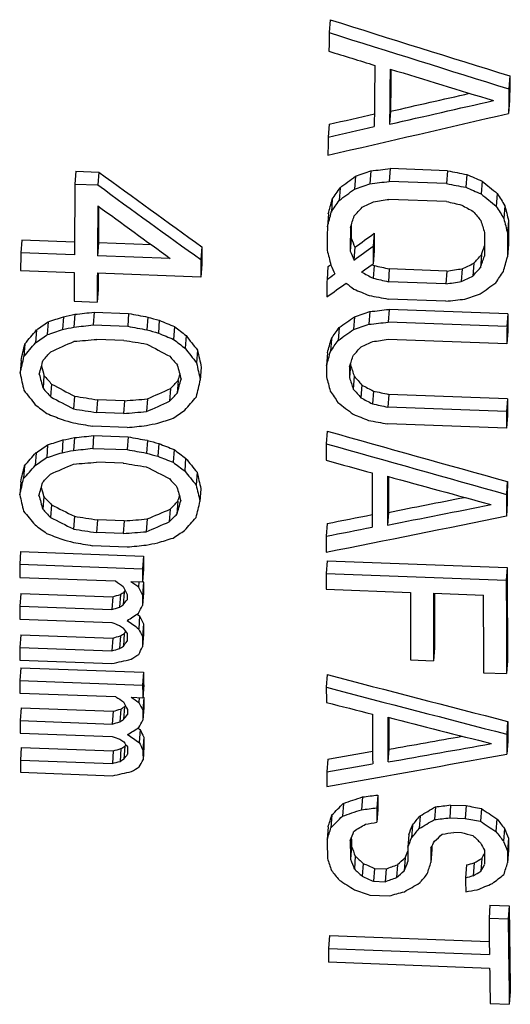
# Model space of a CAD drawing. Header units: inches. Extents: x 13.2 to 32.5, y 4.4 to 30.4.
# Tile 6 of 19: x 21.1 to 22.2, y 10.2 to 12.4. Entities that reach past the tile are written whole.
import ezdxf

# ---------------------------------------------------------------- set-up
doc = ezdxf.new("R2010")
doc.units = ezdxf.units.IN
doc.header["$LTSCALE"] = 2.574606
doc.header["$MEASUREMENT"] = 0
doc.layers.get('0').update_dxf_attribs({"linetype": 'CONTINUOUS'})

msp = doc.modelspace()

# ---------------------------------------------------------------- linework, layer by layer
at = {"color": 7, "linetype": 'Continuous'}
for p, q in [((21.7933, 12.3792), (21.7912, 12.351)), ((22.1853, 12.2563), (22.1832, 12.2281)), ((22.1848, 12.2027), (22.1827, 12.1746)), ((21.9251, 12.1792), (21.923, 12.1511)), ((21.791, 12.151), (21.7889, 12.123)), ((21.2387, 12.0482), (21.2366, 12.0202)), ((21.2387, 12.0482), (21.2889, 12.0464)), ((21.2889, 12.0464), (21.2868, 12.0184)), ((21.8821, 12.049), (21.8801, 12.021)), ((21.924, 12.054), (21.9219, 12.026)), ((22.0495, 12.0493), (21.924, 12.054)), ((22.0495, 12.0493), (22.0474, 12.0213)), ((22.0913, 12.0412), (22.0892, 12.0132)), ((21.2366, 12.0202), (21.2868, 12.0184)), ((21.8486, 12.0372), (21.8465, 12.0092)), ((22.0474, 12.0213), (21.9219, 12.026)), ((22.1246, 12.0269), (22.1225, 11.9989)), ((21.8149, 12.0124), (21.8128, 11.9844)), ((22.1579, 11.9996), (22.1558, 11.9716)), ((21.798, 11.9871), (21.7959, 11.9591)), ((22.0471, 11.9822), (21.9216, 11.9869)), ((21.7894, 11.9551), (21.7873, 11.9271)), ((22.1744, 11.973), (22.1723, 11.9451)), ((22.1825, 11.9404), (22.1804, 11.9125)), ((21.8894, 11.9128), (21.8874, 11.8848)), ((21.1204, 11.8979), (21.1183, 11.87)), ((21.2356, 11.8936), (21.1204, 11.8979)), ((21.2877, 11.8917), (21.2856, 11.8637)), ((21.4038, 11.8874), (21.2877, 11.8917)), ((21.8392, 11.9018), (21.8371, 11.8739)), ((21.2354, 11.8656), (21.1183, 11.87)), ((21.5136, 11.8833), (21.5115, 11.8553)), ((21.8474, 11.8823), (21.8453, 11.8544)), ((21.8892, 11.8744), (21.8871, 11.8464)), ((22.1821, 11.889), (22.1801, 11.8611)), ((21.4446, 11.8578), (21.2856, 11.8637)), ((22.1065, 11.8472), (22.1045, 11.8192)), ((22.1234, 11.8657), (22.1213, 11.8377)), ((21.1181, 11.8318), (21.2352, 11.8274)), ((21.5133, 11.8451), (21.5112, 11.8172)), ((21.7886, 11.8399), (21.7865, 11.812)), ((21.8859, 11.8442), (21.8848, 11.8448)), ((21.889, 11.8425), (21.8869, 11.8146)), ((21.9224, 11.8349), (21.9203, 11.807)), ((22.0479, 11.8303), (21.9224, 11.8349)), ((22.0479, 11.8303), (22.0458, 11.8024)), ((22.0814, 11.8354), (22.0793, 11.8075)), ((21.5112, 11.8172), (21.2854, 11.8256)), ((22.0458, 11.8024), (21.9203, 11.807)), ((21.2871, 11.7903), (21.285, 11.7624)), ((21.2348, 11.7643), (21.285, 11.7624)), ((22.0456, 11.7644), (21.9201, 11.769)), ((21.2784, 11.7405), (21.2764, 11.7126)), ((21.2784, 11.7405), (21.3537, 11.7377)), ((21.88, 11.7419), (21.8779, 11.714)), ((21.9219, 11.7466), (21.9198, 11.7187)), ((22.1812, 11.737), (21.9219, 11.7466)), ((21.1779, 11.7193), (21.1759, 11.6914)), ((21.2114, 11.7305), (21.2094, 11.7026)), ((21.2366, 11.7358), (21.2345, 11.7079)), ((21.3537, 11.7377), (21.3516, 11.7098)), ((21.3955, 11.7299), (21.3934, 11.702)), ((21.4206, 11.7227), (21.4185, 11.6948)), ((21.8465, 11.7306), (21.8444, 11.7027)), ((22.1791, 11.7091), (21.9198, 11.7187)), ((22.1812, 11.737), (22.1791, 11.7091)), ((21.1527, 11.7016), (21.1507, 11.6737)), ((21.2764, 11.7126), (21.3516, 11.7098)), ((21.454, 11.709), (21.4519, 11.6811)), ((21.8129, 11.7069), (21.8108, 11.679)), ((22.181, 11.6994), (22.1789, 11.6716)), ((21.3431, 11.679), (21.2846, 11.6811)), ((21.479, 11.6894), (21.4769, 11.6616)), ((21.796, 11.6826), (21.794, 11.6548)), ((22.1789, 11.6716), (21.9196, 11.6812)), ((21.1275, 11.6715), (21.1254, 11.6437)), ((21.5039, 11.6575), (21.5019, 11.6297)), ((21.119, 11.6348), (21.1169, 11.607)), ((21.7875, 11.652), (21.7855, 11.6241)), ((21.5121, 11.6202), (21.5101, 11.5924)), ((21.8376, 11.6254), (21.8355, 11.5975)), ((21.169, 11.6023), (21.167, 11.5745)), ((21.4618, 11.5914), (21.4597, 11.5636)), ((21.8459, 11.6005), (21.8438, 11.5726)), ((21.1857, 11.5834), (21.1836, 11.5555)), ((21.445, 11.5737), (21.4429, 11.5459)), ((21.8625, 11.5815), (21.8604, 11.5536)), ((21.8876, 11.5683), (21.8855, 11.5405)), ((21.2358, 11.5571), (21.2337, 11.5293)), ((21.286, 11.5492), (21.2839, 11.5213)), ((21.3445, 11.547), (21.286, 11.5492)), ((21.3445, 11.547), (21.3425, 11.5192)), ((21.3947, 11.5512), (21.3927, 11.5234)), ((21.921, 11.5609), (21.9189, 11.5331)), ((22.1803, 11.5513), (21.921, 11.5609)), ((22.1803, 11.5513), (22.1783, 11.5235)), ((22.1783, 11.5235), (21.9189, 11.5331)), ((21.3425, 11.5192), (21.2839, 11.5213)), ((22.1802, 11.5148), (22.1781, 11.487)), ((21.3507, 11.4886), (21.2754, 11.4913)), ((22.1781, 11.487), (21.9188, 11.4966)), ((21.2104, 11.4614), (21.2084, 11.4336)), ((21.2355, 11.4665), (21.2335, 11.4387)), ((21.2774, 11.471), (21.2753, 11.4431)), ((21.2774, 11.471), (21.3527, 11.4682)), ((21.3527, 11.4682), (21.3506, 11.4403)), ((21.3945, 11.4606), (21.3924, 11.4328)), ((21.7869, 11.481), (21.7848, 11.4531)), ((21.1769, 11.4507), (21.1749, 11.4229)), ((21.2753, 11.4431), (21.3506, 11.4403)), ((21.4195, 11.4537), (21.4175, 11.4259)), ((21.453, 11.4405), (21.4509, 11.4127)), ((21.1518, 11.4337), (21.1497, 11.4059)), ((21.478, 11.4216), (21.476, 11.3938)), ((21.1266, 11.4049), (21.1246, 11.3771)), ((21.3422, 11.4107), (21.2836, 11.4129)), ((21.5031, 11.3909), (21.501, 11.3631)), ((21.1182, 11.3696), (21.1162, 11.3418)), ((21.5114, 11.3551), (21.5093, 11.3273)), ((22.1798, 11.3706), (22.1778, 11.3428)), ((21.1684, 11.3383), (21.1663, 11.3105)), ((21.1851, 11.3201), (21.183, 11.2923)), ((21.4444, 11.3105), (21.4423, 11.2827)), ((21.4612, 11.3275), (21.4591, 11.2997)), ((22.1797, 11.3232), (22.1777, 11.2954)), ((21.2353, 11.2948), (21.2332, 11.267)), ((21.3942, 11.2889), (21.3921, 11.2611)), ((21.9204, 11.3034), (21.9183, 11.2756)), ((21.2855, 11.2871), (21.2834, 11.2593)), ((21.344, 11.2849), (21.2855, 11.2871)), ((21.344, 11.2849), (21.3419, 11.2571)), ((21.7865, 11.2791), (21.7845, 11.2513)), ((21.3419, 11.2571), (21.2834, 11.2593)), ((21.3503, 11.2277), (21.275, 11.2305)), ((21.1181, 11.2179), (21.1161, 11.1901)), ((21.1181, 11.2179), (21.3858, 11.208)), ((21.3858, 11.208), (21.3838, 11.1802)), ((21.1161, 11.1901), (21.3838, 11.1802)), ((21.7865, 11.1978), (21.7845, 11.17)), ((21.7865, 11.1978), (22.1797, 11.1832)), ((22.1797, 11.1832), (22.1776, 11.1554)), ((21.1161, 11.1614), (21.3252, 11.1536)), ((21.3859, 11.1792), (21.3838, 11.1514)), ((21.7845, 11.17), (22.1776, 11.1554)), ((21.3587, 11.1524), (21.3838, 11.1514)), ((21.3763, 11.1517), (21.3754, 11.1403)), ((21.3859, 11.1506), (21.3838, 11.1228)), ((21.1182, 11.1264), (21.1162, 11.0986)), ((21.1182, 11.1264), (21.319, 11.1189)), ((21.319, 11.1189), (21.3169, 11.0911)), ((21.3357, 11.124), (21.3337, 11.0962)), ((21.3441, 11.1294), (21.342, 11.1016)), ((21.3859, 11.1278), (21.3838, 11.1)), ((21.7845, 11.1354), (21.9685, 11.1286)), ((22.0187, 11.1268), (22.1275, 11.1227)), ((21.1162, 11.0986), (21.3169, 11.0911)), ((21.3733, 11.0802), (21.3721, 11.0811)), ((21.3776, 11.0772), (21.3756, 11.0493)), ((21.1162, 11.0702), (21.317, 11.0628)), ((21.386, 11.0599), (21.384, 11.0321)), ((21.1184, 11.0362), (21.1164, 11.0084)), ((21.1184, 11.0362), (21.3192, 11.0288)), ((21.3359, 11.0338), (21.3339, 11.0059)), ((21.3443, 11.0391), (21.3422, 11.0112)), ((21.3861, 11.0375), (21.384, 11.0097)), ((21.3192, 11.0288), (21.3171, 11.001)), ((21.1164, 11.0084), (21.3171, 11.001)), ((22.021, 11.0072), (22.019, 10.9794)), ((21.1165, 10.9805), (21.3172, 10.9731)), ((21.9688, 10.9813), (22.019, 10.9794)), ((22.18, 10.979), (22.178, 10.9512)), ((21.1187, 10.964), (21.1166, 10.9362)), ((21.1187, 10.964), (21.3864, 10.9541)), ((21.3864, 10.9541), (21.3843, 10.9263)), ((21.787, 10.9492), (21.7849, 10.9213)), ((22.1278, 10.953), (22.178, 10.9512)), ((21.1166, 10.9362), (21.3843, 10.9263)), ((21.3865, 10.9266), (21.3844, 10.8987)), ((21.1167, 10.9087), (21.3258, 10.9009)), ((21.3593, 10.8997), (21.3844, 10.8987)), ((21.3769, 10.899), (21.3761, 10.8881)), ((21.3866, 10.8992), (21.3845, 10.8713)), ((21.3863, 10.8997), (21.3866, 10.8992)), ((21.3866, 10.8987), (21.3866, 10.8992)), ((21.1191, 10.8764), (21.117, 10.8486)), ((21.1191, 10.8764), (21.3198, 10.869)), ((21.3198, 10.869), (21.3178, 10.8411)), ((21.3365, 10.8738), (21.3345, 10.8459)), ((21.3449, 10.8789), (21.3428, 10.8511)), ((21.3867, 10.8774), (21.3846, 10.8495)), ((21.117, 10.8486), (21.3178, 10.8411)), ((22.1805, 10.8468), (22.1785, 10.819)), ((21.1171, 10.8215), (21.3179, 10.814)), ((21.3749, 10.8314), (21.374, 10.8321)), ((21.3786, 10.8289), (21.3765, 10.8011)), ((21.387, 10.8125), (21.385, 10.7846)), ((22.1808, 10.8034), (22.1787, 10.7756)), ((21.1196, 10.7902), (21.1175, 10.7624)), ((21.1196, 10.7902), (21.3203, 10.7828)), ((21.3203, 10.7828), (21.3182, 10.7549)), ((21.337, 10.7875), (21.3349, 10.7596)), ((21.3453, 10.7925), (21.3433, 10.7647)), ((21.3872, 10.791), (21.3851, 10.7631)), ((21.9216, 10.7861), (21.9195, 10.7583)), ((21.1175, 10.7624), (21.3182, 10.7549)), ((21.7879, 10.7643), (21.7859, 10.7364)), ((21.1177, 10.7357), (21.3184, 10.7282)), ((21.8221, 10.6678), (21.82, 10.6399)), ((21.8638, 10.682), (21.8617, 10.6541)), ((21.8972, 10.686), (21.8951, 10.6581)), ((21.8974, 10.6545), (21.8954, 10.6266)), ((22.0228, 10.6603), (22.0208, 10.6324)), ((22.0562, 10.6643), (22.0542, 10.6364)), ((22.0562, 10.6643), (22.0897, 10.6631)), ((22.0897, 10.6631), (22.0876, 10.6352)), ((22.1232, 10.6566), (22.1211, 10.6287)), ((21.7972, 10.6426), (21.7951, 10.6146)), ((21.9895, 10.6406), (21.9875, 10.6127)), ((22.0542, 10.6364), (22.0876, 10.6352)), ((22.1568, 10.6344), (22.1548, 10.6065)), ((21.789, 10.6169), (21.787, 10.5889)), ((21.973, 10.6204), (21.9709, 10.5925)), ((22.0628, 10.6047), (22.0795, 10.604)), ((22.1737, 10.6129), (22.1717, 10.585)), ((21.9648, 10.6), (21.9627, 10.572)), ((22.1823, 10.5919), (22.1802, 10.5639)), ((21.8396, 10.5737), (21.8375, 10.5457)), ((22.0153, 10.5671), (22.0132, 10.5391)), ((22.1825, 10.566), (22.1804, 10.538)), ((21.8482, 10.5528), (21.8461, 10.5248)), ((21.865, 10.5368), (21.863, 10.5088)), ((21.9569, 10.5488), (21.9548, 10.5208)), ((22.1075, 10.538), (22.1055, 10.51)), ((22.1242, 10.5476), (22.1221, 10.5197)), ((21.8902, 10.5257), (21.8882, 10.4977)), ((21.8902, 10.5257), (21.9153, 10.5248)), ((21.9153, 10.5248), (21.9133, 10.4968)), ((21.9403, 10.534), (21.9383, 10.506)), ((22.0908, 10.5335), (22.0888, 10.5055)), ((21.8882, 10.4977), (21.9133, 10.4968)), ((21.8801, 10.4675), (21.9219, 10.466)), ((22.142, 10.4455), (22.1399, 10.4175)), ((22.142, 10.4455), (22.1838, 10.444)), ((22.1838, 10.444), (22.1817, 10.4159)), ((22.1399, 10.4175), (22.1817, 10.4159)), ((21.7916, 10.3791), (21.7895, 10.351)), ((21.7916, 10.3791), (22.1405, 10.366)), ((21.7895, 10.351), (22.1409, 10.3378)), ((21.7899, 10.3215), (22.1412, 10.3083)), ((22.1863, 10.2573), (22.1842, 10.2291)), ((22.1424, 10.2307), (22.1842, 10.2291))]:
    msp.add_line(p, q, dxfattribs=at)
for centre, major_axis, ratio, start_param, end_param in [((31.0937, 16.3884), (27.6215, -6.7429), 0.223795, -1.859105, -1.844097), ((22.2447, 17.4125), (0.3259, 8.7825), 0.037007, -4.096796, -4.091113), ((31.1128, 16.384), (27.7428, -6.7725), 0.223795, -1.858355, -1.843417), ((31.249, 16.3613), (28.3582, -6.7657), 0.219437, -1.858052, -1.854316), ((22.3454, 17.4125), (0.3261, 8.7878), 0.037007, -4.087229, -4.068343), ((22.3789, 17.4125), (0.3262, 8.7895), 0.037007, -4.08625, -4.069257), ((31.2577, 16.3612), (28.3596, -6.7661), 0.219437, -1.853375, -1.844989), ((22.3789, 17.4125), (0.3247, 8.7501), 0.037007, -4.082924, -4.069909), ((22.639, 17.4125), (0.3252, 8.7637), 0.037007, -4.081988, -4.074413), ((22.8473, 18.4102), (26.8886, 6.6136), 0.211343, -1.65699, -1.65058), ((22.639, 17.4126), (0.3267, 8.8032), 0.037007, -4.081282, -4.073742), ((22.8673, 18.4148), (27.0127, 6.6441), 0.211343, -1.657648, -1.649273), ((22.9062, 18.3942), (26.4531, 6.6607), 0.215337, -1.667165, -1.652279), ((22.8387, 18.4101), (26.8873, 6.6133), 0.211343, -1.661658, -1.657985), ((22.8587, 18.4148), (27.0113, 6.6438), 0.211343, -1.662295, -1.658572), ((22.2447, 17.4125), (0.3259, 8.7825), 0.037007, -4.064656, -4.059), ((23.5766, 17.0368), (9.5744, -7.7614), 0.4341, -1.459784, -1.437118), ((22.0133, 18.0742), (17.746, 6.9738), 0.293784, -1.694959, -1.69308), ((29.224, 19.1392), (46.5717, 6.6183), 0.129281, -1.747446, -1.746535), ((41.5055, 15.5664), (49.8625, -6.9473), 0.13206, -1.953167, -1.952258), ((26.7534, 16.7323), (18.2451, -6.9017), 0.312501, -1.709697, -1.70782), ((21.6919, 17.4125), (0.3248, 8.7535), 0.037007, -4.047352, -4.024726), ((21.6788, 17.7426), (8.364, 8.094), 0.383964, -1.911304, -1.90753), ((22.022, 18.0773), (17.827, 7.0056), 0.293784, -1.695521, -1.69365), ((29.2822, 19.1473), (46.7889, 6.6492), 0.129281, -1.748009, -1.747103), ((41.5637, 15.5584), (50.0797, -6.9776), 0.13206, -1.952637, -1.951732), ((24.1672, 17.0775), (8.3259, -8.0268), 0.443906, -1.393922, -1.390155), ((23.5794, 17.0352), (9.6173, -7.7962), 0.4341, -1.459236, -1.436673), ((21.8551, 17.5777), (3.7924, 8.6583), 0.276243, -2.146213, -2.142436), ((21.681, 17.7442), (8.402, 8.1307), 0.383964, -1.911847, -1.90809), ((26.7621, 16.7294), (18.3261, -6.9324), 0.312501, -1.709143, -1.707275), ((24.1694, 17.0761), (8.3631, -8.0627), 0.443906, -1.393371, -1.389621), ((23.2687, 17.2459), (-3.2965, 8.7166), 0.355064, -4.20672, -4.202951), ((22.0652, 17.4786), (1.6045, 8.732), 0.104092, -2.236384, -2.231663), ((21.8556, 17.5785), (3.8095, 8.6974), 0.276243, -2.146737, -2.142977), ((21.8228, 17.9105), (13.1931, 7.4333), 0.349486, -1.762235, -1.760361), ((25.943, 18.7737), (36.7071, 6.6031), 0.16156, -1.710495, -1.709576), ((35.1062, 15.9803), (38.6708, -6.7905), 0.165999, -1.885976, -1.885059), ((21.7423, 17.4125), (0.3249, 8.7562), 0.037007, -4.040712, -4.024696), ((23.4975, 17.0379), (9.538, -7.806), 0.434857, -1.449054, -1.433074), ((21.7423, 17.4124), (0.3235, 8.7167), 0.037007, -4.036927, -4.025145), ((22.0653, 17.479), (1.6117, 8.7714), 0.104092, -2.236886, -2.232187), ((21.8324, 17.6338), (5.2436, 8.5776), 0.337746, -2.073276, -2.070458), ((25.2438, 16.9046), (13.4351, -7.2984), 0.382258, -1.598676, -1.596804), ((23.4803, 17.1891), (-4.8855, 8.6091), 0.414455, -4.310835, -4.308021), ((23.2692, 17.2452), (-3.3113, 8.7557), 0.355064, -4.206184, -4.202432), ((22.8568, 17.346), (-0.9756, 8.773), 0.179544, -4.073364, -4.068654), ((22.0768, 17.4956), (1.9489, 8.7694), 0.137085, -2.228236, -2.224478), ((22.8671, 17.3291), (-1.3281, 8.81), 0.213231, -4.086782, -4.083031), ((22.8569, 17.3458), (-0.98, 8.8125), 0.179544, -4.072844, -4.068156), ((22.639, 17.4125), (0.3252, 8.7637), 0.037007, -4.036656, -4.029125), ((22.2447, 17.4125), (0.3259, 8.7825), 0.037007, -4.036418, -4.028903), ((22.2951, 17.4125), (0.326, 8.7851), 0.037007, -4.036384, -4.028872), ((22.2951, 17.4125), (0.3245, 8.7457), 0.037007, -4.033619, -4.029339), ((21.8807, 17.743), (8.3742, 8.1038), 0.383964, -1.930284, -1.925577), ((22.3454, 17.4125), (0.3246, 8.7484), 0.037007, -4.031193, -4.025538), ((22.5886, 17.4126), (0.3266, 8.8005), 0.037007, -4.03619, -4.028691), ((22.639, 17.4126), (0.3267, 8.8032), 0.037007, -4.036157, -4.02866), ((22.6571, 17.3018), (-1.9277, 8.7488), 0.266154, -4.1071, -4.104272), ((21.5745, 17.4125), (0.3246, 8.7474), 0.037007, -4.024796, -4.019143), ((21.9688, 17.4124), (0.3239, 8.7286), 0.037007, -4.025009, -4.019345), ((22.4492, 17.3459), (-0.9776, 8.7911), 0.179544, -4.060911, -4.056218), ((22.6574, 17.3014), (-1.9364, 8.7881), 0.266154, -4.106634, -4.103819), ((21.8829, 17.7446), (8.4121, 8.1405), 0.383964, -1.93074, -1.926055), ((22.3454, 17.4125), (0.3261, 8.7878), 0.037007, -4.030718, -4.025088), ((22.3871, 17.4954), (1.9437, 8.7463), 0.137085, -2.239237, -2.236317), ((21.9688, 17.4125), (0.3254, 8.768), 0.037007, -4.024561, -4.018922), ((22.3414, 17.9098), (13.1747, 7.4229), 0.349486, -1.78458, -1.782705), ((22.1982, 17.6333), (5.2315, 8.5578), 0.337746, -2.090884, -2.088063), ((22.3872, 17.4958), (1.9525, 8.7857), 0.137085, -2.239687, -2.23594), ((22.473, 17.4792), (1.6157, 8.7927), 0.104092, -2.249335, -2.244652), ((21.6919, 17.4125), (0.3248, 8.7535), 0.037007, -4.019077, -4.00967), ((21.8807, 17.743), (8.3742, 8.1038), 0.383964, -1.936873, -1.936171), ((22.6014, 17.3014), (-1.9358, 8.7852), 0.266154, -4.101976, -4.099161), ((21.9334, 17.7447), (8.4147, 8.143), 0.383964, -1.934517, -1.931707), ((24.7204, 16.9061), (13.3938, -7.276), 0.382258, -1.576559, -1.57469), ((24.7155, 16.9083), (13.3342, -7.2436), 0.382258, -1.575345, -1.575114), ((33.9534, 15.9952), (38.2625, -6.7188), 0.165999, -1.862294, -1.861374), ((27.0233, 18.7763), (36.7774, 6.6157), 0.16156, -1.735495, -1.734576), ((22.1991, 17.6344), (5.2551, 8.5964), 0.337746, -2.091321, -2.088513), ((22.3089, 17.579), (3.8199, 8.721), 0.276243, -2.167653, -2.163909), ((21.7423, 17.4125), (0.3249, 8.7562), 0.037007, -4.019049, -4.009645), ((21.7423, 17.4124), (0.3235, 8.7167), 0.037007, 2.267881, 2.273159), ((22.2447, 17.4125), (0.3259, 8.7825), 0.037007, -4.019519, -4.013892), ((21.9334, 17.7447), (8.4147, 8.143), 0.383964, -1.942945, -1.938263), ((21.8829, 17.7446), (8.4121, 8.1405), 0.383964, -1.937299, -1.935425), ((23.6057, 17.0771), (8.3353, -8.0359), 0.443906, -1.363746, -1.361874), ((33.9896, 15.9891), (38.4315, -6.7485), 0.165999, -1.861884, -1.860968), ((27.0596, 18.7826), (36.9464, 6.6461), 0.16156, -1.735917, -1.735002), ((22.3463, 17.9121), (13.2345, 7.4566), 0.349486, -1.785009, -1.783142), ((22.2446, 17.7454), (8.4303, 8.1581), 0.383964, -1.940305, -1.936567), ((25.9051, 16.7327), (18.2348, -6.8979), 0.312501, -1.676093, -1.674229), ((39.6207, 15.5775), (49.559, -6.9051), 0.13206, -1.918464, -1.917561), ((31.2252, 19.1668), (47.3095, 6.7232), 0.129281, -1.784405, -1.783503), ((22.8791, 18.0808), (17.9183, 7.0415), 0.293784, -1.729643, -1.727782), ((30.9148, 19.1562), (47.0248, 6.6827), 0.129281, -1.796424, -1.795515), ((22.8279, 18.0775), (17.8327, 7.0079), 0.293785, -1.740439, -1.738568), ((31.393, 19.161), (47.1532, 6.7009), 0.129281, -1.792273, -1.791367), ((21.4593, 17.7422), (8.353, 8.0833), 0.383964, -1.960961, -1.958133), ((22.2483, 18.0752), (17.7709, 6.9836), 0.293785, -1.745611, -1.743734), ((24.0227, 18.4173), (27.0775, 6.6601), 0.211342, -1.726602, -1.725671), ((38.3705, 15.5972), (49.0225, -6.8303), 0.13206, -1.906836, -1.905927), ((28.3505, 16.3826), (27.772, -6.6259), 0.219436, -1.771265, -1.770334), ((25.1623, 16.7385), (18.0756, -6.8376), 0.312502, -1.660179, -1.658304), ((22.0826, 17.7435), (8.3843, 8.1136), 0.383964, -1.956715, -1.952958), ((31.4512, 19.1691), (47.3703, 6.7318), 0.129281, -1.792628, -1.791726), ((22.639, 17.4125), (0.3252, 8.7637), 0.037007, -4.006567, -4.000934), ((21.4043, 17.6102), (4.6194, 8.5734), 0.316458, -2.153536, -2.148819), ((22.2571, 18.0783), (17.852, 7.0155), 0.293785, -1.745942, -1.744073), ((24.0427, 18.422), (27.2015, 6.6906), 0.211342, -1.72694, -1.726013), ((30.973, 19.1643), (47.2419, 6.7136), 0.129281, -1.796761, -1.795856), ((38.4287, 15.5892), (49.2396, -6.8606), 0.13206, -1.906509, -1.905604), ((28.3705, 16.3781), (27.896, -6.6554), 0.219436, -1.770931, -1.770005), ((23.0425, 17.0796), (8.2704, -7.9733), 0.443906, -1.343932, -1.341109), ((22.0565, 17.5779), (3.797, 8.6688), 0.276243, -2.191539, -2.187778), ((22.0848, 17.745), (8.4223, 8.1504), 0.383964, -1.957051, -1.953311), ((22.8367, 18.0806), (17.9137, 7.0397), 0.293785, -1.740791, -1.738929), ((22.639, 17.4126), (0.3267, 8.8032), 0.037007, -4.006204, -4.000596), ((21.4614, 17.7437), (8.3909, 8.12), 0.383964, -1.961279, -1.958464), ((21.8211, 17.9105), (13.193, 7.4332), 0.349487, -1.812615, -1.808869), ((36.7133, 19.5835), (58.5404, 6.8826), 0.106718, -1.850918, -1.850028), ((45.3785, 15.1422), (61.3267, -7.091), 0.108606, -1.960926, -1.960037), ((25.1711, 16.7355), (18.1566, -6.8683), 0.312502, -1.659846, -1.65798), ((23.0446, 17.0782), (8.3076, -8.0092), 0.443906, -1.343605, -1.340794), ((22.4834, 17.2134), (-4.1919, 8.5952), 0.394575, -4.219535, -4.214828), ((22.1458, 17.4787), (1.6053, 8.7362), 0.104092, -2.281636, -2.276935), ((22.0571, 17.5787), (3.8141, 8.7079), 0.276243, -2.191858, -2.188114), ((22.4307, 17.9124), (13.2411, 7.4603), 0.349487, -1.807448, -1.805582), ((27.6311, 18.7873), (37.0691, 6.6682), 0.161559, -1.755393, -1.754479), ((21.4988, 17.4674), (1.3809, 8.7032), 0.081428, -2.292223, -2.286561), ((21.405, 17.6112), (4.6404, 8.6123), 0.316458, -2.153833, -2.149137), ((21.4542, 17.6333), (5.2317, 8.5582), 0.337746, -2.123577, -2.120761), ((23.8963, 16.9085), (13.3289, -7.2408), 0.382258, -1.55097, -1.54723), ((22.4842, 17.2126), (-4.2108, 8.634), 0.394575, -4.21922, -4.214534), ((22.071, 17.3573), (-0.7474, 8.7329), 0.156468, -4.01475, -4.0091), ((22.1459, 17.4791), (1.6125, 8.7756), 0.104092, -2.281933, -2.277253), ((22.1012, 17.6342), (5.252, 8.5914), 0.337746, -2.118402, -2.115596), ((21.4989, 17.4677), (1.3871, 8.7426), 0.081428, -2.292494, -2.286857), ((21.5289, 17.4787), (1.6066, 8.7433), 0.104092, -2.288076, -2.283381), ((22.5163, 17.1903), (-4.8576, 8.5599), 0.414455, -4.260928, -4.258116), ((22.1775, 17.4957), (1.95, 8.7747), 0.137086, -2.273279, -2.269536), ((21.7423, 17.3463), (-0.9691, 8.7146), 0.179544, -4.015997, -4.012874), ((22.0527, 17.346), (-0.9753, 8.7703), 0.179544, -4.021896, -4.017209), ((22.071, 17.3571), (-0.7508, 8.7723), 0.156468, -4.014455, -4.008831), ((22.2447, 17.4125), (0.3259, 8.7825), 0.037007, -3.991411, -3.987667), ((22.2951, 17.4125), (0.326, 8.7851), 0.037007, -3.991391, -3.987649), ((22.2951, 17.4125), (0.3245, 8.7457), 0.037007, -3.988309, -3.987929), ((22.4643, 17.3295), (-1.319, 8.7495), 0.213231, -4.03483, -4.031072), ((21.6768, 17.3572), (-0.749, 8.7517), 0.156468, -4.008972, -4.003337), ((21.7423, 17.3461), (-0.9735, 8.7541), 0.179544, -4.01732, -4.012625), ((22.1654, 17.1917), (-4.8257, 8.5037), 0.414455, -4.249113, -4.246286), ((21.8032, 17.6327), (5.2191, 8.5375), 0.337746, -2.135652, -2.13283), ((21.8393, 17.4789), (1.6096, 8.7595), 0.104092, -2.292873, -2.288187), ((21.8392, 17.4785), (1.6023, 8.7201), 0.104092, 3.99056, 3.99258), ((21.8932, 17.4679), (1.3904, 8.7633), 0.081428, -2.298256, -2.292635), ((22.3754, 17.3459), (-0.9772, 8.7872), 0.179544, -4.019714, -4.015037), ((22.4644, 17.3292), (-1.3249, 8.7889), 0.213231, -4.03455, -4.030809), ((22.8662, 17.1908), (-4.846, 8.5394), 0.414455, -4.252449, -4.249633), ((22.0459, 17.213), (-4.1998, 8.6114), 0.394575, -4.203437, -4.198745), ((22.1664, 17.1907), (-4.8475, 8.5421), 0.414455, -4.248865, -4.24605), ((23.4271, 16.912), (13.2327, -7.1885), 0.382258, -1.532664, -1.528906), ((22.2806, 17.9096), (13.1699, 7.4202), 0.349487, -1.83126, -1.827507), ((22.6313, 17.2458), (-3.2988, 8.7226), 0.355063, -4.144721, -4.140981), ((22.8671, 17.1899), (-4.8678, 8.5778), 0.414455, -4.252187, -4.249383), ((24.1582, 16.9099), (13.2903, -7.2198), 0.382259, -1.535993, -1.534121), ((32.4061, 16.0074), (37.9311, -6.6606), 0.165998, -1.822521, -1.821605), ((23.432, 16.9099), (13.2923, -7.2209), 0.382258, -1.53243, -1.528689), ((43.7667, 15.1701), (60.5666, -7.0031), 0.108606, -1.939373, -1.938481), ((38.1515, 19.5917), (58.7609, 6.9086), 0.106718, -1.873392, -1.872501), ((21.8041, 17.6338), (5.2427, 8.5762), 0.337746, -2.135888, -2.133079), ((21.8434, 17.6117), (4.6526, 8.635), 0.316458, -2.169924, -2.165242), ((24.1631, 16.9077), (13.3499, -7.2522), 0.382259, -1.535745, -1.533881), ((22.639, 17.4125), (0.3252, 8.7637), 0.037007, -3.978426, -3.972803), ((22.5315, 17.0791), (8.2823, -7.9848), 0.443906, -1.320365, -1.317553), ((43.8535, 15.1602), (60.8364, -7.0343), 0.108606, -1.939169, -1.938281), ((22.2855, 17.9119), (13.2296, 7.4539), 0.349487, -1.831479, -1.827743), ((21.9746, 17.7448), (8.4167, 8.145), 0.383964, -1.98488, -1.982074), ((23.2356, 17.0778), (8.317, -8.0183), 0.443906, -1.32464, -1.320906), ((32.4423, 16.0012), (38.1001, -6.6903), 0.165998, -1.822288, -1.821375), ((24.4158, 16.7384), (18.0762, -6.8379), 0.312502, -1.632123, -1.630258), ((27.3286, 16.3842), (27.7287, -6.6155), 0.219437, -1.740725, -1.739799), ((38.2382, 19.6018), (59.0307, 6.9403), 0.106718, -1.873599, -1.872711), ((23.0123, 18.0813), (17.9324, 7.0471), 0.293785, -1.774191, -1.772329), ((25.1583, 16.7356), (18.1553, -6.8678), 0.312502, -1.635453, -1.633594), ((37.6327, 15.5971), (49.0266, -6.8308), 0.13206, -1.879517, -1.878617), ((22.639, 17.4126), (0.3267, 8.8032), 0.037007, -3.978189, -3.972592), ((36.7207, 15.606), (48.782, -6.7968), 0.13206, -1.875407, -1.874503), ((32.681, 19.1814), (47.6996, 6.7786), 0.129281, -1.828953, -1.82805), ((25.0846, 18.4283), (27.3689, 6.7317), 0.211342, -1.75786, -1.756935), ((22.9951, 18.0782), (17.8505, 7.0149), 0.293784, -1.787094, -1.785221), ((25.1593, 18.4242), (27.2599, 6.705), 0.211343, -1.767908, -1.766978), ((32.903, 19.1761), (47.5575, 6.7584), 0.129281, -1.836988, -1.836081), ((36.3823, 15.6168), (48.4897, -6.7561), 0.13206, -1.867489, -1.866582), ((27.2139, 16.3893), (27.5893, -6.5823), 0.219438, -1.73072, -1.729792), ((27.5563, 16.4087), (27.0653, -6.6072), 0.223795, -1.73071, -1.715897), ((21.8294, 17.7429), (8.3716, 8.1013), 0.383964, -2.002501, -1.999679), ((25.1793, 18.4288), (27.3839, 6.7355), 0.211343, -1.768058, -1.767132), ((32.9612, 19.1843), (47.7747, 6.7893), 0.129281, -1.837139, -1.836236), ((36.4405, 15.6088), (48.7069, -6.7863), 0.13206, -1.867337, -1.866434), ((24.4156, 16.7414), (17.9961, -6.8076), 0.312501, -1.619224, -1.617353), ((22.6723, 17.0803), (8.2521, -7.9557), 0.443906, -1.302687, -1.29987), ((22.2447, 17.4125), (0.3259, 8.7825), 0.037007, -3.965224, -3.959617), ((27.5755, 16.4042), (27.1866, -6.6368), 0.223795, -1.730534, -1.715788), ((21.6259, 17.6105), (4.6256, 8.5849), 0.316458, -2.195062, -2.190354), ((21.8316, 17.7445), (8.4096, 8.138), 0.383964, -2.002631, -1.999822), ((23.0038, 18.0813), (17.9316, 7.0467), 0.293784, -1.787236, -1.785372), ((27.2338, 16.3848), (27.7133, -6.6119), 0.219438, -1.730568, -1.729644), ((24.4243, 16.7384), (18.0771, -6.8382), 0.312501, -1.619074, -1.617212), ((22.2617, 17.2136), (-4.1864, 8.5838), 0.394575, -4.178214, -4.173516), ((21.5604, 17.4674), (1.3814, 8.7064), 0.081428, -2.333715, -2.328063), ((21.6267, 17.6114), (4.6465, 8.6238), 0.316458, -2.195171, -2.190484), ((22.3783, 17.9122), (13.237, 7.458), 0.349486, -1.853923, -1.850185), ((39.1829, 19.6131), (59.3342, 6.976), 0.106719, -1.890649, -1.889761), ((42.9083, 15.1713), (60.5321, -6.9992), 0.108606, -1.922489, -1.921602), ((23.3391, 16.9101), (13.285, -7.2169), 0.382258, -1.510026, -1.506292), ((22.6745, 17.0789), (8.2893, -7.9916), 0.443906, -1.302545, -1.299741), ((27.6325, 16.3824), (27.7774, -6.6272), 0.219437, -1.730306, -1.726618), ((21.5604, 17.4677), (1.3876, 8.7458), 0.081428, -2.333798, -2.328171), ((21.7005, 17.6337), (5.2395, 8.5708), 0.337746, -2.164903, -2.162092), ((22.27, 17.1906), (-4.8505, 8.5474), 0.414455, -4.219799, -4.216992), ((22.2625, 17.2128), (-4.2053, 8.6226), 0.394575, -4.178085, -4.173408), ((22.0094, 17.3573), (-0.7471, 8.7297), 0.156468, -3.973375, -3.967736), ((22.3454, 17.4125), (0.3261, 8.7878), 0.037007, -3.955861, -3.937189), ((22.3789, 17.4125), (0.3262, 8.7895), 0.037007, -3.954921, -3.93812), ((27.6411, 16.3824), (27.7788, -6.6275), 0.219437, -1.725695, -1.717409), ((22.3789, 17.4125), (0.3247, 8.7501), 0.037007, -3.95058, -3.938177), ((21.6028, 17.4788), (1.6073, 8.7471), 0.104092, -2.329372, -2.324685), ((21.6684, 17.3464), (-0.9687, 8.7108), 0.179544, -3.974489, -3.971433), ((21.9789, 17.346), (-0.9749, 8.7665), 0.179544, -3.980703, -3.976024), ((22.0095, 17.3571), (-0.7505, 8.7691), 0.156468, -3.973267, -3.967653), ((22.639, 17.4125), (0.3252, 8.7637), 0.037007, -3.950326, -3.942837), ((21.6152, 17.3572), (-0.7487, 8.7485), 0.156468, -3.967696, -3.96207), ((21.6685, 17.3461), (-0.9731, 8.7502), 0.179544, -3.976058, -3.971371), ((21.9191, 17.192), (-4.8185, 8.4911), 0.414455, -4.207731, -4.204908), ((21.9131, 17.4786), (1.603, 8.724), 0.104092, 3.949162, 3.951073), ((26.4639, 18.4321), (27.4695, 6.7565), 0.211343, -1.78867, -1.782562), ((22.639, 17.4126), (0.3267, 8.8032), 0.037007, -3.950216, -3.94276), ((21.92, 17.191), (-4.8403, 8.5295), 0.414455, -4.207669, -4.204859), ((22.8699, 16.9136), (13.1888, -7.1647), 0.382259, -1.491451, -1.487698), ((22.8378, 17.9113), (13.2138, 7.445), 0.349487, -1.872614, -1.868865), ((22.0495, 17.6331), (5.2268, 8.5502), 0.337746, -2.177059, -2.17424), ((21.9132, 17.4789), (1.6103, 8.7634), 0.104092, -2.334085, -2.329407), ((21.9547, 17.4679), (1.3909, 8.7665), 0.081428, -2.339455, -2.333841), ((26.4838, 18.4368), (27.5935, 6.787), 0.211343, -1.788726, -1.780441), ((21.8242, 17.2133), (-4.1943, 8.6), 0.394575, -4.162222, -4.157536), ((22.8748, 16.9115), (13.2484, -7.1971), 0.382259, -1.491402, -1.487666), ((41.2971, 15.1992), (59.7728, -6.9113), 0.108605, -1.90049, -1.899599), ((40.6216, 19.6214), (59.5556, 7.002), 0.106718, -1.912943, -1.912053), ((22.0505, 17.6342), (5.2504, 8.5888), 0.337746, -2.177108, -2.174302), ((22.065, 17.612), (4.6587, 8.6464), 0.316458, -2.211129, -2.206453), ((26.4435, 18.4152), (27.0092, 6.8007), 0.215337, -1.798073, -1.783333), ((26.4553, 18.432), (27.4681, 6.7561), 0.211343, -1.793298, -1.78967), ((22.1614, 17.0798), (8.264, -7.9672), 0.443906, -1.279218, -1.27641), ((41.3838, 15.1893), (60.0426, -6.9425), 0.108605, -1.90046, -1.899572), ((22.8427, 17.9136), (13.2736, 7.4786), 0.349487, -1.872646, -1.868914), ((26.4752, 18.4367), (27.5921, 6.7866), 0.211343, -1.793333, -1.789647), ((23.6691, 16.7413), (17.9967, -6.8078), 0.312502, -1.591215, -1.589351), ((40.7084, 19.6315), (59.8254, 7.0337), 0.106718, -1.91297, -1.912083), ((23.759, 18.0844), (18.012, 7.0784), 0.293785, -1.815257, -1.813396), ((22.3447, 17.7456), (8.4354, 8.163), 0.383964, -2.026069, -2.023266), ((22.2447, 17.4125), (0.3259, 8.7825), 0.037007, -3.933461, -3.927857), ((26.192, 16.3909), (27.5462, -6.572), 0.219437, -1.700169, -1.699244), ((34.7323, 15.6256), (48.2489, -6.7226), 0.132061, -1.835915, -1.835012), ((34.6691, 19.2014), (48.232, 6.8543), 0.129282, -1.868893, -1.867991), ((26.2212, 18.4352), (27.5514, 6.7766), 0.211342, -1.798678, -1.797754), ((21.8429, 17.4124), (0.3237, 8.722), 0.037007, -3.919597, -3.914895), ((21.5745, 17.4125), (0.3246, 8.7474), 0.037007, -3.919615, -3.914926), ((22.639, 17.4125), (0.3252, 8.7637), 0.037007, -3.920374, -3.886672), ((21.8429, 17.4125), (0.3251, 8.7614), 0.037007, -3.919624, -3.914943), ((22.2447, 17.4125), (0.3259, 8.7825), 0.037007, -3.920386, -3.914782), ((22.1698, 17.0798), (8.2644, -7.9676), 0.443906, -1.260504, -1.258634), ((21.8169, 17.3018), (-1.9267, 8.7441), 0.266154, -3.990941, -3.988132), ((22.2034, 17.0798), (8.2661, -7.9692), 0.443906, -1.260507, -1.258637), ((21.8504, 17.3018), (-1.9271, 8.7459), 0.266154, -3.990944, -3.988135), ((21.8502, 17.3022), (-1.9184, 8.7065), 0.266154, 2.294493, 2.295119), ((21.8429, 17.4124), (0.3237, 8.722), 0.037007, -3.910193, -3.90643), ((22.639, 17.4126), (0.3267, 8.8032), 0.037007, -3.920398, -3.886846), ((24.0897, 18.0827), (17.967, 7.0607), 0.293786, -1.839538, -1.838603), ((22.4519, 17.7442), (8.403, 8.1316), 0.383964, -2.051393, -2.050454), ((22.0062, 17.5779), (3.7958, 8.6661), 0.276242, -2.281549, -2.281037), ((21.8094, 17.4125), (0.3251, 8.7597), 0.037007, -3.910259, -3.908386), ((21.8429, 17.4125), (0.3251, 8.7614), 0.037007, -3.910262, -3.906517), ((22.4293, 17.4126), (0.3263, 8.7922), 0.037007, -3.914794, -3.890532), ((22.4796, 17.4126), (0.3264, 8.7948), 0.037007, -3.914797, -3.890542), ((22.4796, 17.4125), (0.3249, 8.7554), 0.037007, -3.910189, -3.890384), ((22.5886, 17.4126), (0.3266, 8.8005), 0.037007, -3.914804, -3.886835), ((21.5745, 17.4125), (0.3246, 8.7474), 0.037007, -3.90461, -3.899921), ((24.0984, 18.0858), (18.048, 7.0926), 0.293786, -1.839444, -1.838513), ((22.4541, 17.7458), (8.4409, 8.1683), 0.383964, -2.051303, -2.050367), ((22.0067, 17.5787), (3.813, 8.7053), 0.276242, -2.281463, -2.27959), ((21.9534, 17.5233), (2.5322, 8.7537), 0.18879, -2.341301, -2.338493), ((22.513, 17.7459), (8.4438, 8.1712), 0.383964, -2.055973, -2.053167), ((22.0666, 17.0814), (8.2222, -7.9269), 0.443906, -1.244019, -1.243536), ((21.8054, 17.3023), (-1.9179, 8.7042), 0.266154, -3.975834, -3.973012), ((23.2533, 16.7429), (17.9523, -6.7911), 0.312503, -1.560445, -1.559513), ((22.0352, 17.0801), (8.2578, -7.9612), 0.443906, -1.244593, -1.243657), ((22.0688, 17.08), (8.2595, -7.9628), 0.443906, -1.246466, -1.243661), ((21.8429, 17.4124), (0.3237, 8.722), 0.037007, -3.895142, -3.891379), ((24.3613, 18.0838), (17.9961, 7.0721), 0.293784, -1.854463, -1.853527), ((22.5865, 17.7445), (8.4096, 8.1382), 0.383964, -2.066411, -2.065471), ((21.7977, 17.2465), (-3.2824, 8.6793), 0.355063, -4.059881, -4.058008), ((22.0733, 17.5779), (3.7974, 8.6696), 0.276244, 3.986598, 3.987316), ((21.8094, 17.4125), (0.3251, 8.7597), 0.037007, -3.89621, -3.8934), ((21.8057, 17.3018), (-1.9266, 8.7436), 0.266154, -3.975958, -3.973149), ((21.8429, 17.4125), (0.3251, 8.7614), 0.037007, -3.895279, -3.891533), ((22.5887, 17.7461), (8.4476, 8.1749), 0.383964, -2.066253, -2.065317), ((22.0739, 17.5788), (3.8145, 8.7088), 0.276244, -2.296433, -2.29456), ((21.9981, 17.5233), (2.5329, 8.7561), 0.18879, -2.356277, -2.353467), ((21.5745, 17.4125), (0.3246, 8.7474), 0.037007, -3.889602, -3.88491), ((24.37, 18.0869), (18.0772, 7.1039), 0.293784, -1.854302, -1.85337), ((22.6476, 17.7462), (8.4506, 8.1778), 0.383964, -2.06998, -2.068109), ((25.7577, 18.2624), (22.866, 6.9095), 0.247266, -1.840261, -1.838404), ((21.8429, 17.4124), (0.3237, 8.722), 0.037007, -3.877261, -3.872553), ((25.2318, 16.422), (26.6999, -6.5179), 0.223795, -1.645405, -1.630578), ((21.5745, 17.4125), (0.3246, 8.7474), 0.037007, -3.877401, -3.872707), ((21.8429, 17.4125), (0.3251, 8.7614), 0.037007, -3.877478, -3.872792), ((21.7243, 17.3023), (-1.917, 8.7), 0.266154, -3.946323, -3.945784), ((22.2447, 17.4125), (0.3259, 8.7825), 0.037007, -3.879277, -3.873667), ((25.251, 16.4176), (26.8211, -6.5475), 0.223795, -1.645613, -1.630853), ((21.7912, 17.0805), (8.2457, -7.9496), 0.443906, -1.218327, -1.216454), ((21.691, 17.3019), (-1.9253, 8.7376), 0.266154, -3.948758, -3.945945), ((22.1951, 17.5781), (3.8001, 8.676), 0.276244, -2.323853, -2.323439), ((21.8249, 17.0805), (8.2474, -7.9512), 0.443906, -1.218337, -1.216465), ((21.7246, 17.3019), (-1.9257, 8.7393), 0.266154, -3.948769, -3.945956), ((21.8429, 17.4124), (0.3237, 8.722), 0.037007, -3.867768, -3.864075), ((25.256, 16.3964), (27.3959, -6.5361), 0.219437, -1.645351, -1.64166), ((24.8535, 18.0858), (18.0488, 7.0927), 0.293781, -1.881477, -1.88054), ((22.8305, 17.745), (8.4219, 8.15), 0.383964, -2.093613, -2.092672), ((22.1956, 17.5789), (3.8173, 8.7151), 0.276244, -2.323576, -2.321701), ((21.8094, 17.4125), (0.3251, 8.7597), 0.037007, -3.868092, -3.866216), ((21.8429, 17.4125), (0.3251, 8.7614), 0.037007, -3.868104, -3.864353), ((22.3454, 17.4125), (0.3261, 8.7878), 0.037007, -3.869959, -3.851252), ((21.5745, 17.4125), (0.3246, 8.7474), 0.037007, -3.862375, -3.857676), ((24.8623, 18.0889), (18.1298, 7.1245), 0.293781, -1.881194, -1.880262), ((22.8326, 17.7466), (8.4598, 8.1868), 0.383964, -2.093333, -2.092396), ((22.0792, 17.5234), (2.5342, 8.7603), 0.18879, -2.383434, -2.38062), ((25.2645, 16.3963), (27.3971, -6.5364), 0.219437, -1.640739, -1.63244), ((22.3789, 17.4125), (0.3262, 8.7895), 0.037007, -3.869036, -3.852203), ((22.3789, 17.4125), (0.3247, 8.7501), 0.037007, -3.863881, -3.851871), ((22.639, 17.4125), (0.3252, 8.7637), 0.037007, -3.864181, -3.856678), ((22.8915, 17.7467), (8.4629, 8.1896), 0.383964, -2.097992, -2.095181), ((21.6903, 17.0807), (8.2408, -7.9448), 0.443906, -1.20424, -1.201429), ((21.6881, 17.0822), (8.2036, -7.9089), 0.443906, -1.201524, -1.201113), ((21.6796, 17.3023), (-1.9165, 8.6976), 0.266154, -3.93343, -3.930602), ((22.639, 17.4126), (0.3267, 8.8032), 0.037007, -3.864457, -3.856987), ((22.4896, 16.7459), (17.8714, -6.7603), 0.312498, -1.51829, -1.517357), ((21.6566, 17.0808), (8.239, -7.9432), 0.443906, -1.202348, -1.201411), ((21.6088, 17.2467), (-3.2787, 8.6695), 0.355065, -4.017652, -4.015775), ((22.2622, 17.5781), (3.8016, 8.6795), 0.276241, -2.338908, -2.338313), ((21.6798, 17.3019), (-1.9251, 8.737), 0.266154, -3.933746, -3.930931), ((21.8429, 17.4124), (0.3237, 8.722), 0.037007, -3.852765, -3.848993), ((28.8604, 18.4512), (27.9751, 6.8809), 0.211343, -1.873114, -1.864811), ((28.8404, 18.4465), (27.8511, 6.8504), 0.211343, -1.873438, -1.867524), ((25.1249, 18.0869), (18.0772, 7.1041), 0.293786, -1.89637, -1.895432), ((22.9651, 17.7453), (8.4289, 8.1566), 0.383964, -2.108614, -2.107672), ((22.2627, 17.579), (3.8188, 8.7186), 0.276241, -2.338563, -2.336686), ((21.8094, 17.4125), (0.3251, 8.7597), 0.037007, -3.854018, -3.851201), ((21.8429, 17.4125), (0.3251, 8.7614), 0.037007, -3.853093, -3.849338), ((28.7681, 18.429), (27.3748, 6.8927), 0.215337, -1.882478, -1.867696), ((28.8319, 18.4464), (27.8498, 6.85), 0.211342, -1.878083, -1.874451), ((21.5745, 17.4125), (0.3246, 8.7474), 0.037007, -3.847334, -3.842631), ((25.1337, 18.09), (18.1583, 7.1359), 0.293786, -1.896021, -1.895087), ((22.9673, 17.7469), (8.4668, 8.1933), 0.383964, -2.108266, -2.107328), ((22.124, 17.5234), (2.5348, 8.7626), 0.18879, -2.39843, -2.395613), ((28.8518, 18.4511), (27.9739, 6.8805), 0.211342, -1.877738, -1.874042), ((26.7187, 18.2673), (22.9945, 6.9483), 0.247265, -1.881765, -1.879903), ((23.0261, 17.747), (8.4697, 8.1962), 0.383964, -2.111995, -2.110119), ((22.2447, 17.4125), (0.3259, 8.7825), 0.037007, -3.847461, -3.841839), ((22.9629, 17.6122), (4.6628, 8.6539), 0.316457, -2.319127, -2.314417), ((25.0523, 17.9743), (14.9634, 7.3669), 0.330583, -1.946853, -1.944039), ((33.8289, 18.8311), (38.2366, 6.8781), 0.161557, -1.91798, -1.91706), ((22.3538, 17.4125), (0.3247, 8.7488), 0.037007, -3.833986, -3.828336), ((25.0583, 17.9769), (15.0303, 7.3998), 0.330583, -1.946429, -1.943627), ((33.8651, 18.8374), (38.4056, 6.9085), 0.161557, -1.917581, -1.916665), ((22.3538, 17.4125), (0.3261, 8.7882), 0.037007, -3.834398, -3.828774), ((23.8156, 17.7471), (8.4715, 8.198), 0.383964, -2.130008, -2.126248), ((34.1014, 18.8333), (38.295, 6.8886), 0.161557, -1.920598, -1.919679), ((27.0605, 16.0493), (36.7859, -6.4594), 0.165996, -1.67714, -1.676222), ((22.2071, 17.0812), (8.2291, -7.9336), 0.443906, -1.175795, -1.172038), ((22.4511, 17.4788), (1.6082, 8.7522), 0.104092, -2.45257, -2.447855), ((22.9637, 17.6132), (4.6837, 8.6928), 0.316457, -2.318678, -2.313989), ((23.6916, 17.7484), (8.5031, 8.2286), 0.383964, -2.131512, -2.128702), ((29.4806, 18.4549), (28.0752, 6.9053), 0.21134, -1.896853, -1.895927), ((23.0093, 17.579), (3.8187, 8.7183), 0.276242, -2.365079, -2.361313), ((23.8177, 17.7487), (8.5095, 8.2347), 0.383964, -2.129565, -2.125822), ((34.1377, 18.8396), (38.464, 6.919), 0.161557, -1.920188, -1.919273), ((27.0967, 16.0431), (36.9549, -6.4891), 0.165996, -1.677563, -1.676649), ((22.2093, 17.0798), (8.2664, -7.9695), 0.443906, -1.176225, -1.172485), ((22.2907, 17.2467), (-3.2773, 8.6658), 0.355063, -3.98831, -3.984548), ((22.4512, 17.4792), (1.6155, 8.7916), 0.104092, -2.452098, -2.447404), ((22.5592, 17.4959), (1.9545, 8.7947), 0.137085, -2.443378, -2.439624), ((22.6891, 17.4956), (1.9472, 8.7621), 0.137086, -2.445652, -2.441883), ((23.0098, 17.5798), (3.8358, 8.7575), 0.276242, -2.364617, -2.360869), ((23.3134, 17.636), (5.2901, 8.6536), 0.337746, -2.291033, -2.288223), ((29.7303, 18.4564), (28.1153, 6.9152), 0.21134, -1.899489, -1.898564), ((24.24, 16.4023), (27.233, -6.4972), 0.219434, -1.597798, -1.596874), ((22.2913, 17.2461), (-3.2921, 8.7049), 0.355063, -3.988756, -3.985011), ((22.4307, 17.3295), (-1.3187, 8.7478), 0.213232, -3.869725, -3.865961), ((22.2447, 17.4125), (0.3259, 8.7825), 0.037007, -3.821201, -3.813686), ((22.2951, 17.4125), (0.326, 8.7851), 0.037007, -3.821233, -3.81372), ((22.2951, 17.4125), (0.3245, 8.7457), 0.037007, -3.816702, -3.813213), ((22.6893, 17.496), (1.956, 8.8015), 0.137086, -2.445173, -2.441421), ((22.8425, 17.5239), (2.5457, 8.8002), 0.18879, -2.425432, -2.422619), ((22.1756, 17.1907), (-4.8477, 8.5426), 0.414455, -4.093412, -4.090602), ((22.3245, 17.3015), (-1.9326, 8.7707), 0.266154, -3.900142, -3.897331), ((22.4309, 17.3292), (-1.3247, 8.7872), 0.213232, -3.870187, -3.86644), ((22.639, 17.4125), (0.3252, 8.7637), 0.037007, -3.819094, -3.814387), ((22.0742, 17.3297), (-1.3159, 8.7291), 0.213231, -3.860071, -3.856295), ((22.7017, 17.4956), (1.9474, 8.7627), 0.137085, -2.455073, -2.452352), ((22.4209, 17.4126), (0.3263, 8.7917), 0.037007, -3.819435, -3.813804), ((22.4712, 17.4126), (0.3263, 8.7944), 0.037007, -3.819467, -3.813838), ((22.4712, 17.4125), (0.3249, 8.7549), 0.037007, -3.814659, -3.813332), ((22.9765, 17.5235), (2.5363, 8.7679), 0.18879, -2.434301, -2.432262), ((22.5886, 17.4126), (0.3266, 8.8005), 0.037007, -3.819541, -3.813916), ((22.639, 17.4126), (0.3267, 8.8032), 0.037007, -3.819573, -3.814887), ((22.0633, 17.346), (-0.9754, 8.7709), 0.179543, -3.845696, -3.840996), ((22.0743, 17.3294), (-1.3218, 8.7685), 0.213231, -3.860578, -3.85682), ((21.8247, 17.1921), (-4.8158, 8.4863), 0.414455, -4.077656, -4.074825), ((21.8027, 16.9167), (13.1048, -7.119), 0.382257, -1.361393, -1.359511), ((23.318, 17.6349), (5.2666, 8.6152), 0.337746, -2.306571, -2.303742), ((22.7019, 17.496), (1.9561, 8.8021), 0.137085, -2.454551, -2.450795), ((22.6912, 17.4793), (1.6178, 8.8042), 0.104092, -2.464146, -2.459453), ((26.6211, 18.093), (18.237, 7.1667), 0.293781, -1.935081, -1.934144), ((24.0932, 17.7477), (8.4854, 8.2115), 0.383964, -2.147708, -2.145825), ((22.8573, 17.4794), (1.6194, 8.8129), 0.104092, -2.463093, -2.458404), ((21.8506, 17.2465), (-3.2835, 8.682), 0.355065, -3.970652, -3.966891), ((21.8257, 17.1911), (-4.8376, 8.5247), 0.414455, -4.078181, -4.075363), ((25.0853, 17.9182), (13.3913, 7.5449), 0.349486, -1.999612, -1.99773), ((23.319, 17.636), (5.2902, 8.6539), 0.337746, -2.306038, -2.303221), ((24.0953, 17.7492), (8.5234, 8.2482), 0.383964, -2.147186, -2.145312), ((22.9768, 17.524), (2.5477, 8.8073), 0.18879, -2.433784, -2.430971), ((21.6709, 17.0808), (8.2398, -7.9439), 0.443906, -1.150578, -1.146821), ((21.8076, 16.9145), (13.1645, -7.1514), 0.382257, -1.361933, -1.360059), ((25.0902, 17.9206), (13.4511, 7.5786), 0.349486, -1.999074, -1.9972), ((24.0112, 17.7491), (8.5192, 8.2441), 0.383964, -2.154747, -2.150993), ((23.1064, 17.5799), (3.838, 8.7625), 0.276244, -2.38238, -2.378625), ((26.6298, 18.0961), (18.3181, 7.1985), 0.293781, -1.93456, -1.933627), ((22.5467, 17.4126), (0.3265, 8.7983), 0.037007, -3.808258, -3.802624), ((24.9019, 17.8636), (11.8349, 7.7817), 0.366908, -2.038557, -2.035747), ((23.6813, 17.6645), (6.0763, 8.583), 0.358206, -2.266404, -2.262654), ((22.0017, 16.7478), (17.8192, -6.7406), 0.3125, -1.461775, -1.459905), ((26.6128, 18.096), (18.3161, 7.1978), 0.293784, -1.942982, -1.941112), ((30.4019, 18.4605), (28.2231, 6.9417), 0.21134, -1.92129, -1.920363), ((22.639, 17.4125), (0.3252, 8.7637), 0.037007, -3.791755, -3.755774), ((22.597, 17.4126), (0.3266, 8.801), 0.037007, -3.792324, -3.777264), ((22.639, 17.4126), (0.3267, 8.8032), 0.037007, -3.792358, -3.756542), ((22.2447, 17.4125), (0.3259, 8.7825), 0.037007, -3.77695, -3.771281), ((22.597, 17.4126), (0.3266, 8.801), 0.037007, -3.771608, -3.756499)]:
    msp.add_ellipse(centre, major_axis=major_axis, ratio=ratio, start_param=start_param, end_param=end_param, dxfattribs=at)

doc.saveas('drawing.dxf')
